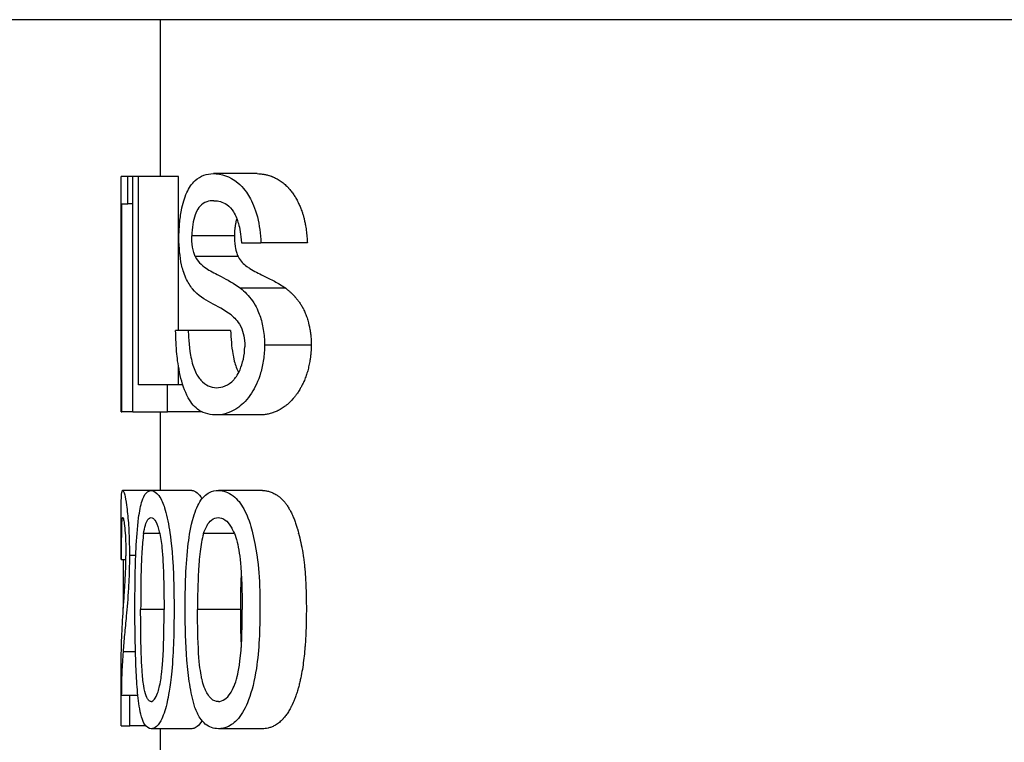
# Model space of a CAD drawing. Extents: x -89225 to 110569, y 13360 to 87647.
# Tile 100 of 256: x 24404 to 24429, y 30242 to 30261. Entities that reach past the tile are written whole.
import ezdxf

# ---------------------------------------------------------------- set-up
doc = ezdxf.new("R2010")
doc.units = 0
doc.layers.add('INSTALLATIE', color=6, linetype='Continuous')

# ---------------------------------------------------------------- blocks, each defined once
blk = doc.blocks.new('Beluchtingsinstallatie VAZ')
for p, q in [((1118345.739, -970608.849), (1118255.739, -970608.849)), ((1118277.739, -970612.849), (1118277.739, -970608.849)), ((1118276.904, -970612.849), (1118276.739, -970612.849)), ((1118276.739, -970613.541), (1118276.739, -970612.849)), ((1118277.031, -970612.849), (1118276.904, -970612.849)), ((1118276.904, -970613.541), (1118276.904, -970612.849)), ((1118277.031, -970618.849), (1118277.031, -970612.849)), ((1118277.18, -970612.849), (1118277.031, -970612.849)), ((1118278.199, -970612.849), (1118277.18, -970612.849)), ((1118277.18, -970618.157), (1118277.18, -970612.849)), ((1118278.199, -970616.772), (1118278.199, -970612.849)), ((1118280.201, -970612.772), (1118279.087, -970612.772)), ((1118276.739, -970618.849), (1118276.739, -970613.541)), ((1118276.739, -970613.541), (1118276.739, -970613.541)), ((1118276.756, -970613.541), (1118276.904, -970613.541)), ((1118276.756, -970618.849), (1118276.756, -970613.541)), ((1118277.031, -970613.541), (1118276.904, -970613.541)), ((1118281.433, -970614.08), (1118281.433, -970614.08)), ((1118279.623, -970614.36), (1118278.538, -970614.36)), ((1118279.802, -970614.541), (1118280.299, -970614.541)), ((1118281.483, -970614.541), (1118280.299, -970614.541)), ((1118279.717, -970614.89), (1118278.627, -970614.89)), ((1118280.932, -970615.695), (1118279.779, -970615.695)), ((1118281.433, -970616.338), (1118281.433, -970616.338)), ((1118278.444, -970616.772), (1118278.126, -970616.772)), ((1118279.525, -970616.772), (1118278.444, -970616.772)), ((1118281.584, -970617.146), (1118280.394, -970617.146)), ((1118278.199, -970618.157), (1118278.199, -970617.693)), ((1118277.916, -970618.157), (1118277.18, -970618.157)), ((1118278.308, -970618.157), (1118277.916, -970618.157)), ((1118277.916, -970618.849), (1118277.916, -970618.157)), ((1118276.739, -970618.849), (1118276.756, -970618.849)), ((1118277.031, -970618.849), (1118276.756, -970618.849)), ((1118277.031, -970618.849), (1118277.916, -970618.849)), ((1118277.739, -970620.849), (1118277.739, -970618.849)), ((1118278.804, -970618.849), (1118277.916, -970618.849)), ((1118280.303, -970618.926), (1118279.183, -970618.926)), ((1118280.66, -970618.849), (1118280.66, -970618.849)), ((1118277.501, -970620.849), (1118276.775, -970620.849)), ((1118278.536, -970620.849), (1118277.501, -970620.849)), ((1118280.336, -970620.849), (1118279.215, -970620.849)), ((1118276.739, -970622.603), (1118276.739, -970621.251)), ((1118277.72, -970621.952), (1118277.308, -970621.952)), ((1118279.624, -970621.952), (1118278.835, -970621.952)), ((1118281.261, -970621.945), (1118281.261, -970621.943)), ((1118277.109, -970622.505), (1118276.947, -970622.505)), ((1118276.857, -970622.618), (1118276.74, -970622.618)), ((1118276.794, -970623.849), (1118276.794, -970622.618)), ((1118277.83, -970623.888), (1118277.234, -970623.888)), ((1118279.776, -970623.888), (1118278.683, -970623.888)), ((1118277.101, -970624.967), (1118276.786, -970624.967)), ((1118276.739, -970626.849), (1118276.739, -970625.305)), ((1118281.261, -970625.854), (1118281.261, -970625.853)), ((1118276.958, -970626.08), (1118276.741, -970626.08)), ((1118277.164, -970626.08), (1118276.958, -970626.08)), ((1118276.958, -970626.849), (1118276.958, -970626.08)), ((1118276.739, -970626.849), (1118276.958, -970626.849)), ((1118277.361, -970626.849), (1118276.958, -970626.849)), ((1118278.536, -970626.926), (1118277.501, -970626.926)), ((1118277.739, -970628.849), (1118277.739, -970626.926)), ((1118280.336, -970626.926), (1118279.215, -970626.926))]:
    blk.add_line(p, q)
blk.add_ellipse((1118300.979, -970622.603), major_axis=(-24.24, 0), ratio=0.099504, start_param=0, end_param=0.006379)
for points, knots in [([(1118278.209, -970614.415), (1118278.211, -970614.292), (1118278.216, -970614.169), (1118278.238, -970613.931), (1118278.253, -970613.816), (1118278.305, -970613.544), (1118278.351, -970613.39), (1118278.468, -970613.132), (1118278.537, -970613.029), (1118278.763, -970612.821), (1118278.922, -970612.782), (1118279.087, -970612.772)], [-0.3534992, -0.3534992, -0.3534992, -0.3534992, -0.3057725, -0.3057725, -0.2583015, -0.2583015, -0.1853457, -0.1853457, -0.114728, -0.114728, 0, 0, 0, 0]), ([(1118279.087, -970612.772), (1118279.287, -970612.782), (1118279.503, -970612.833), (1118279.856, -970613.128), (1118279.953, -970613.274), (1118280.078, -970613.494), (1118280.154, -970613.658), (1118280.261, -970614.085), (1118280.289, -970614.313), (1118280.299, -970614.541)], [-0.2836357, -0.2836357, -0.2836357, -0.2836357, -0.2009852, -0.2009852, -0.1425541, -0.1425541, -0.0688316, -0.0688316, -0.000001, -0.000001, -0.000001, -0.000001]), ([(1118280.201, -970612.772), (1118280.23, -970612.773), (1118280.258, -970612.776), (1118280.287, -970612.778), (1118280.317, -970612.782), (1118280.346, -970612.786), (1118280.375, -970612.791), (1118280.388, -970612.793), (1118280.4, -970612.795), (1118280.412, -970612.798), (1118280.442, -970612.804), (1118280.472, -970612.811), (1118280.5, -970612.82), (1118280.504, -970612.821), (1118280.507, -970612.822), (1118280.51, -970612.823), (1118280.526, -970612.828), (1118280.542, -970612.833), (1118280.557, -970612.838), (1118280.565, -970612.841), (1118280.573, -970612.844), (1118280.58, -970612.847), (1118280.584, -970612.848), (1118280.588, -970612.85), (1118280.592, -970612.851), (1118280.595, -970612.852), (1118280.597, -970612.853), (1118280.6, -970612.854), (1118280.626, -970612.865), (1118280.662, -970612.881), (1118280.692, -970612.897), (1118280.699, -970612.9), (1118280.705, -970612.904), (1118280.712, -970612.908), (1118280.747, -970612.927), (1118280.782, -970612.949), (1118280.816, -970612.973), (1118280.85, -970612.997), (1118280.882, -970613.024), (1118280.914, -970613.052), (1118280.931, -970613.067), (1118280.946, -970613.082), (1118280.962, -970613.097), (1118280.97, -970613.105), (1118280.977, -970613.113), (1118280.985, -970613.121), (1118280.99, -970613.125), (1118280.994, -970613.13), (1118280.998, -970613.134), (1118281, -970613.136), (1118281.002, -970613.139), (1118281.004, -970613.141), (1118281.027, -970613.165), (1118281.051, -970613.194), (1118281.074, -970613.223), (1118281.095, -970613.251), (1118281.116, -970613.28), (1118281.136, -970613.31), (1118281.155, -970613.339), (1118281.173, -970613.368), (1118281.191, -970613.399), (1118281.201, -970613.416), (1118281.211, -970613.434), (1118281.221, -970613.452), (1118281.23, -970613.47), (1118281.24, -970613.488), (1118281.249, -970613.507), (1118281.257, -970613.523), (1118281.265, -970613.54), (1118281.273, -970613.557), (1118281.289, -970613.593), (1118281.304, -970613.629), (1118281.318, -970613.665), (1118281.325, -970613.683), (1118281.332, -970613.702), (1118281.339, -970613.72), (1118281.34, -970613.723), (1118281.341, -970613.726), (1118281.342, -970613.729), (1118281.351, -970613.756), (1118281.36, -970613.783), (1118281.368, -970613.81), (1118281.377, -970613.838), (1118281.385, -970613.867), (1118281.392, -970613.896), (1118281.4, -970613.926), (1118281.407, -970613.956), (1118281.414, -970613.987), (1118281.421, -970614.019), (1118281.427, -970614.051), (1118281.433, -970614.085), (1118281.435, -970614.091), (1118281.436, -970614.097), (1118281.437, -970614.103), (1118281.446, -970614.154), (1118281.453, -970614.207), (1118281.46, -970614.261), (1118281.466, -970614.313), (1118281.471, -970614.367), (1118281.475, -970614.422), (1118281.478, -970614.461), (1118281.481, -970614.501), (1118281.483, -970614.541)], [0, 0, 0, 0, 0.049354, 0.049354, 0.049354, 0.102394, 0.102394, 0.102394, 0.125, 0.125, 0.125, 0.180991, 0.180991, 0.180991, 0.1875, 0.1875, 0.1875, 0.21875, 0.21875, 0.21875, 0.234375, 0.234375, 0.234375, 0.242187, 0.242187, 0.242187, 0.248076, 0.248076, 0.248076, 0.300948, 0.300948, 0.300948, 0.3125, 0.3125, 0.3125, 0.375, 0.375, 0.375, 0.4375, 0.4375, 0.4375, 0.46875, 0.46875, 0.46875, 0.484375, 0.484375, 0.484375, 0.493517, 0.493517, 0.493517, 0.497574, 0.497574, 0.497574, 0.542458, 0.542458, 0.542458, 0.585144, 0.585144, 0.585144, 0.625, 0.625, 0.625, 0.646902, 0.646902, 0.646902, 0.668315, 0.668315, 0.668315, 0.6875, 0.6875, 0.6875, 0.727123, 0.727123, 0.727123, 0.746835, 0.746835, 0.746835, 0.75, 0.75, 0.75, 0.778207, 0.778207, 0.778207, 0.807734, 0.807734, 0.807734, 0.837993, 0.837993, 0.837993, 0.869171, 0.869171, 0.869171, 0.875, 0.875, 0.875, 0.922301, 0.922301, 0.922301, 0.967666, 0.967666, 0.967666, 1, 1, 1, 1]), ([(1118279.103, -970613.464), (1118279.04, -970613.465), (1118278.978, -970613.471), (1118278.855, -970613.511), (1118278.794, -970613.548), (1118278.716, -970613.64), (1118278.669, -970613.701), (1118278.599, -970613.897), (1118278.578, -970613.98), (1118278.548, -970614.163), (1118278.539, -970614.26), (1118278.538, -970614.36)], [-0.3503035, -0.3503035, -0.3503035, -0.3503035, -0.2332863, -0.2332863, -0.1099276, -0.1099276, -0.0596341, -0.0596341, -0.0299381, -0.0299381, 0, 0, 0, 0]), ([(1118279.103, -970613.464), (1118279.174, -970613.468), (1118279.215, -970613.472), (1118279.32, -970613.501), (1118279.375, -970613.525), (1118279.499, -970613.613), (1118279.554, -970613.677), (1118279.661, -970613.847), (1118279.7, -970613.957), (1118279.759, -970614.165), (1118279.786, -970614.319), (1118279.802, -970614.541)], [0.000001, 0.000001, 0.000001, 0.000001, 0.0491539, 0.0491539, 0.102793, 0.102793, 0.1731185, 0.1731185, 0.2714918, 0.2714918, 0.404516, 0.404516, 0.404516, 0.404516]), ([(1118279.683, -970613.92), (1118279.683, -970613.922), (1118279.682, -970613.923), (1118279.675, -970613.949), (1118279.669, -970613.973), (1118279.662, -970614.006), (1118279.66, -970614.013), (1118279.658, -970614.024), (1118279.657, -970614.028), (1118279.654, -970614.045), (1118279.651, -970614.059), (1118279.647, -970614.084), (1118279.645, -970614.095), (1118279.642, -970614.113), (1118279.641, -970614.12), (1118279.64, -970614.129), (1118279.64, -970614.131), (1118279.635, -970614.162), (1118279.632, -970614.19), (1118279.627, -970614.248), (1118279.625, -970614.277), (1118279.623, -970614.324), (1118279.623, -970614.342), (1118279.623, -970614.36)], [0.7469974, 0.7469974, 0.7469974, 0.7469974, 0.75, 0.75, 0.7958858, 0.7958858, 0.8094358, 0.8094358, 0.8163263, 0.8163263, 0.8407193, 0.8407193, 0.8606294, 0.8606294, 0.872036, 0.872036, 0.8755648, 0.8755648, 0.923294, 0.923294, 0.9705724, 0.9705724, 1, 1, 1, 1]), ([(1118278.554, -970615.712), (1118278.494, -970615.634), (1118278.436, -970615.546), (1118278.329, -970615.31), (1118278.297, -970615.191), (1118278.255, -970614.995), (1118278.239, -970614.885), (1118278.216, -970614.655), (1118278.21, -970614.535), (1118278.209, -970614.415)], [-0.133859, -0.133859, -0.133859, -0.133859, -0.1049404, -0.1049404, -0.07165, -0.07165, -0.0360249, -0.0360249, 0, 0, 0, 0]), ([(1118278.627, -970614.89), (1118278.598, -970614.815), (1118278.576, -970614.752), (1118278.541, -970614.539), (1118278.539, -970614.45), (1118278.538, -970614.36)], [0, 0, 0, 0, 0.0318934, 0.0318934, 0.06722766, 0.06722766, 0.06722766, 0.06722766]), ([(1118279.623, -970614.36), (1118279.624, -970614.447), (1118279.626, -970614.529), (1118279.655, -970614.708), (1118279.669, -970614.756), (1118279.687, -970614.814), (1118279.702, -970614.853), (1118279.717, -970614.89)], [-0.0300274, -0.0300274, -0.0300274, -0.0300274, -0.02185213, -0.02185213, -0.01593402, -0.01593402, 0, 0, 0, 0]), ([(1118278.627, -970614.89), (1118278.67, -970614.976), (1118278.719, -970615.036), (1118278.826, -970615.133), (1118278.896, -970615.181), (1118279.038, -970615.274), (1118279.149, -970615.327), (1118279.444, -970615.479), (1118279.61, -970615.569), (1118279.779, -970615.695)], [-0.2693792, -0.2693792, -0.2693792, -0.2693792, -0.2359993, -0.2359993, -0.2021177, -0.2021177, -0.1104563, -0.1104563, -0.000001, -0.000001, -0.000001, -0.000001]), ([(1118279.717, -970614.89), (1118279.749, -970614.951), (1118279.784, -970614.999), (1118279.859, -970615.079), (1118279.899, -970615.11), (1118279.96, -970615.154), (1118279.988, -970615.174), (1118280.125, -970615.261), (1118280.236, -970615.313), (1118280.456, -970615.42), (1118280.55, -970615.466), (1118280.739, -970615.569), (1118280.835, -970615.627), (1118280.932, -970615.695)], [-0.3285894, -0.3285894, -0.3285894, -0.3285894, -0.2800702, -0.2800702, -0.2321784, -0.2321784, -0.2062253, -0.2062253, -0.1209034, -0.1209034, -0.0604949, -0.0604949, -0.000001, -0.000001, -0.000001, -0.000001]), ([(1118279.537, -970616.377), (1118279.362, -970616.242), (1118279.19, -970616.161), (1118278.858, -970615.982), (1118278.698, -970615.884), (1118278.554, -970615.712)], [-0.248908, -0.248908, -0.248908, -0.248908, -0.1241575, -0.1241575, 0, 0, 0, 0]), ([(1118279.779, -970615.695), (1118279.883, -970615.781), (1118279.989, -970615.883), (1118280.181, -970616.159), (1118280.237, -970616.294), (1118280.31, -970616.503), (1118280.34, -970616.624), (1118280.381, -970616.879), (1118280.393, -970617.012), (1118280.394, -970617.146)], [-0.1499634, -0.1499634, -0.1499634, -0.1499634, -0.1154161, -0.1154161, -0.0800141, -0.0800141, -0.0401713, -0.0401713, 0, 0, 0, 0]), ([(1118280.932, -970615.695), (1118280.952, -970615.712), (1118280.973, -970615.728), (1118280.992, -970615.744), (1118281.014, -970615.762), (1118281.034, -970615.78), (1118281.054, -970615.798), (1118281.055, -970615.8), (1118281.057, -970615.801), (1118281.059, -970615.803), (1118281.079, -970615.821), (1118281.098, -970615.839), (1118281.116, -970615.858), (1118281.125, -970615.867), (1118281.134, -970615.876), (1118281.143, -970615.886), (1118281.147, -970615.89), (1118281.151, -970615.895), (1118281.156, -970615.9), (1118281.158, -970615.902), (1118281.16, -970615.904), (1118281.162, -970615.907), (1118281.164, -970615.909), (1118281.165, -970615.91), (1118281.168, -970615.913), (1118281.185, -970615.932), (1118281.206, -970615.956), (1118281.224, -970615.979), (1118281.228, -970615.985), (1118281.233, -970615.991), (1118281.237, -970615.997), (1118281.253, -970616.018), (1118281.269, -970616.039), (1118281.284, -970616.061), (1118281.302, -970616.087), (1118281.319, -970616.114), (1118281.335, -970616.141), (1118281.343, -970616.155), (1118281.351, -970616.169), (1118281.359, -970616.183), (1118281.363, -970616.19), (1118281.367, -970616.197), (1118281.371, -970616.205), (1118281.374, -970616.211), (1118281.377, -970616.217), (1118281.381, -970616.224), (1118281.398, -970616.259), (1118281.415, -970616.295), (1118281.43, -970616.333), (1118281.446, -970616.37), (1118281.46, -970616.409), (1118281.474, -970616.45), (1118281.487, -970616.49), (1118281.499, -970616.531), (1118281.51, -970616.574), (1118281.517, -970616.599), (1118281.523, -970616.625), (1118281.529, -970616.651), (1118281.537, -970616.689), (1118281.544, -970616.727), (1118281.551, -970616.765), (1118281.557, -970616.805), (1118281.563, -970616.844), (1118281.568, -970616.884), (1118281.572, -970616.924), (1118281.576, -970616.964), (1118281.579, -970617.005), (1118281.581, -970617.045), (1118281.583, -970617.085), (1118281.584, -970617.126), (1118281.584, -970617.133), (1118281.584, -970617.139), (1118281.584, -970617.146)], [0, 0, 0, 0, 0.057527, 0.057527, 0.057527, 0.119364, 0.119364, 0.119364, 0.125, 0.125, 0.125, 0.1875, 0.1875, 0.1875, 0.21875, 0.21875, 0.21875, 0.234375, 0.234375, 0.234375, 0.242188, 0.242188, 0.242188, 0.249094, 0.249094, 0.249094, 0.307405, 0.307405, 0.307405, 0.321974, 0.321974, 0.321974, 0.375, 0.375, 0.375, 0.4375, 0.4375, 0.4375, 0.46875, 0.46875, 0.46875, 0.485385, 0.485385, 0.485385, 0.499346, 0.499346, 0.499346, 0.569838, 0.569838, 0.569838, 0.640002, 0.640002, 0.640002, 0.709373, 0.709373, 0.709373, 0.75, 0.75, 0.75, 0.809218, 0.809218, 0.809218, 0.869677, 0.869677, 0.869677, 0.930255, 0.930255, 0.930255, 0.990173, 0.990173, 0.990173, 1, 1, 1, 1]), ([(1118279.537, -970616.377), (1118279.579, -970616.411), (1118279.621, -970616.447), (1118279.699, -970616.532), (1118279.744, -970616.59), (1118279.824, -970616.752), (1118279.848, -970616.836), (1118279.88, -970616.99), (1118279.885, -970617.061), (1118279.889, -970617.187)], [0, 0, 0, 0, 0.0289486, 0.0289486, 0.0550237, 0.0550237, 0.0822012, 0.0822012, 0.1148626, 0.1148626, 0.1148626, 0.1148626]), ([(1118279.183, -970618.926), (1118279.02, -970618.923), (1118278.862, -970618.896), (1118278.618, -970618.734), (1118278.527, -970618.634), (1118278.352, -970618.318), (1118278.289, -970618.115), (1118278.194, -970617.701), (1118278.17, -970617.504), (1118278.138, -970617.179), (1118278.128, -970616.975), (1118278.126, -970616.772)], [-0.2105126, -0.2105126, -0.2105126, -0.2105126, -0.1674366, -0.1674366, -0.1369526, -0.1369526, -0.1014689, -0.1014689, -0.0609704, -0.0609704, 0, 0, 0, 0]), ([(1118278.444, -970616.772), (1118278.448, -970616.85), (1118278.464, -970617.162), (1118278.53, -970617.546), (1118278.567, -970617.676), (1118278.661, -970617.902), (1118278.717, -970617.982), (1118278.827, -970618.106), (1118278.891, -970618.152), (1118279.024, -970618.214), (1118279.094, -970618.229), (1118279.165, -970618.234)], [-0.2390662, -0.2390662, -0.2390662, -0.2390662, -0.1762119, -0.1762119, -0.1384817, -0.1384817, -0.097018, -0.097018, -0.0486098, -0.0486098, -0.000001, -0.000001, -0.000001, -0.000001]), ([(1118279.525, -970616.772), (1118279.53, -970616.874), (1118279.536, -970616.976), (1118279.555, -970617.177), (1118279.567, -970617.275), (1118279.59, -970617.412), (1118279.602, -970617.477), (1118279.651, -970617.665), (1118279.688, -970617.765), (1118279.731, -970617.848)], [-0.6780637, -0.6780637, -0.6780637, -0.6780637, -0.5155565, -0.5155565, -0.3533801, -0.3533801, -0.2790536, -0.2790536, -0.1671135, -0.1671135, -0.1671135, -0.1671135]), ([(1118279.165, -970618.234), (1118279.238, -970618.231), (1118279.313, -970618.218), (1118279.463, -970618.154), (1118279.537, -970618.105), (1118279.638, -970617.996), (1118279.704, -970617.92), (1118279.801, -970617.693), (1118279.83, -970617.601), (1118279.873, -970617.402), (1118279.886, -970617.296), (1118279.889, -970617.187)], [-0.3844126, -0.3844126, -0.3844126, -0.3844126, -0.2540198, -0.2540198, -0.1236272, -0.1236272, -0.065187, -0.065187, -0.0327417, -0.0327417, 0, 0, 0, 0]), ([(1118280.394, -970617.146), (1118280.391, -970617.27), (1118280.381, -970617.394), (1118280.347, -970617.632), (1118280.323, -970617.747), (1118280.232, -970618.059), (1118280.148, -970618.233), (1118279.953, -970618.537), (1118279.837, -970618.65), (1118279.549, -970618.863), (1118279.361, -970618.917), (1118279.183, -970618.926)], [-0.3019239, -0.3019239, -0.3019239, -0.3019239, -0.2730281, -0.2730281, -0.2443263, -0.2443263, -0.190049, -0.190049, -0.1211536, -0.1211536, -0.000001, -0.000001, -0.000001, -0.000001]), ([(1118281.584, -970617.146), (1118281.583, -970617.193), (1118281.58, -970617.24), (1118281.577, -970617.286), (1118281.575, -970617.311), (1118281.573, -970617.336), (1118281.571, -970617.361), (1118281.567, -970617.396), (1118281.563, -970617.431), (1118281.559, -970617.466), (1118281.557, -970617.482), (1118281.554, -970617.497), (1118281.552, -970617.513), (1118281.55, -970617.528), (1118281.547, -970617.544), (1118281.545, -970617.559), (1118281.536, -970617.608), (1118281.527, -970617.655), (1118281.516, -970617.701), (1118281.506, -970617.746), (1118281.495, -970617.789), (1118281.483, -970617.83), (1118281.47, -970617.872), (1118281.457, -970617.912), (1118281.443, -970617.951), (1118281.427, -970617.993), (1118281.411, -970618.034), (1118281.393, -970618.074), (1118281.386, -970618.089), (1118281.379, -970618.104), (1118281.373, -970618.119), (1118281.36, -970618.146), (1118281.347, -970618.172), (1118281.333, -970618.198), (1118281.326, -970618.211), (1118281.319, -970618.224), (1118281.312, -970618.237), (1118281.305, -970618.249), (1118281.298, -970618.262), (1118281.291, -970618.274), (1118281.271, -970618.308), (1118281.25, -970618.34), (1118281.229, -970618.371), (1118281.221, -970618.384), (1118281.212, -970618.396), (1118281.203, -970618.408), (1118281.188, -970618.429), (1118281.172, -970618.45), (1118281.156, -970618.469), (1118281.148, -970618.479), (1118281.14, -970618.489), (1118281.132, -970618.498), (1118281.128, -970618.504), (1118281.123, -970618.51), (1118281.118, -970618.515), (1118281.114, -970618.519), (1118281.111, -970618.523), (1118281.108, -970618.526), (1118281.066, -970618.573), (1118281.022, -970618.616), (1118280.977, -970618.655), (1118280.957, -970618.672), (1118280.936, -970618.688), (1118280.916, -970618.703), (1118280.882, -970618.729), (1118280.848, -970618.752), (1118280.813, -970618.773), (1118280.796, -970618.783), (1118280.778, -970618.793), (1118280.76, -970618.802), (1118280.751, -970618.807), (1118280.743, -970618.812), (1118280.734, -970618.816), (1118280.729, -970618.818), (1118280.725, -970618.82), (1118280.72, -970618.822), (1118280.716, -970618.824), (1118280.712, -970618.826), (1118280.709, -970618.828), (1118280.675, -970618.843), (1118280.647, -970618.855), (1118280.615, -970618.866), (1118280.607, -970618.869), (1118280.6, -970618.871), (1118280.592, -970618.874), (1118280.556, -970618.885), (1118280.519, -970618.895), (1118280.482, -970618.903), (1118280.448, -970618.91), (1118280.413, -970618.916), (1118280.378, -970618.92), (1118280.353, -970618.923), (1118280.328, -970618.925), (1118280.303, -970618.926)], [0, 0, 0, 0, 0.040349, 0.040349, 0.040349, 0.0625, 0.0625, 0.0625, 0.09375, 0.09375, 0.09375, 0.10832, 0.10832, 0.10832, 0.122606, 0.122606, 0.122606, 0.166039, 0.166039, 0.166039, 0.208019, 0.208019, 0.208019, 0.25, 0.25, 0.25, 0.295324, 0.295324, 0.295324, 0.3125, 0.3125, 0.3125, 0.34375, 0.34375, 0.34375, 0.359375, 0.359375, 0.359375, 0.375, 0.375, 0.375, 0.419503, 0.419503, 0.419503, 0.4375, 0.4375, 0.4375, 0.46875, 0.46875, 0.46875, 0.484375, 0.484375, 0.484375, 0.493666, 0.493666, 0.493666, 0.5, 0.5, 0.5, 0.586701, 0.586701, 0.586701, 0.625, 0.625, 0.625, 0.6875, 0.6875, 0.6875, 0.71875, 0.71875, 0.71875, 0.734375, 0.734375, 0.734375, 0.742188, 0.742188, 0.742188, 0.748572, 0.748572, 0.748572, 0.809414, 0.809414, 0.809414, 0.823848, 0.823848, 0.823848, 0.892668, 0.892668, 0.892668, 0.95527, 0.95527, 0.95527, 1, 1, 1, 1]), ([(1118276.739, -970621.251), (1118276.739, -970621.229), (1118276.739, -970621.207), (1118276.74, -970621.077), (1118276.742, -970620.999), (1118276.753, -970620.882), (1118276.762, -970620.854), (1118276.775, -970620.849)], [-0.1394825, -0.1394825, -0.1394825, -0.1394825, -0.1286061, -0.1286061, -0.0707826, -0.0707826, -0.000001, -0.000001, -0.000001, -0.000001]), ([(1118276.775, -970620.849), (1118276.789, -970620.853), (1118276.807, -970620.887), (1118276.842, -970621.026), (1118276.859, -970621.111), (1118276.883, -970621.293), (1118276.892, -970621.369), (1118276.914, -970621.587), (1118276.927, -970621.75), (1118276.944, -970622.121), (1118276.947, -970622.314), (1118276.947, -970622.505)], [-0.2956518, -0.2956518, -0.2956518, -0.2956518, -0.2136472, -0.2136472, -0.1520164, -0.1520164, -0.1177254, -0.1177254, -0.0574926, -0.0574926, 0, 0, 0, 0]), ([(1118277.088, -970623.89), (1118277.089, -970623.363), (1118277.092, -970622.834), (1118277.129, -970622.088), (1118277.148, -970621.805), (1118277.205, -970621.381), (1118277.233, -970621.23), (1118277.291, -970621.052), (1118277.324, -970620.966), (1118277.417, -970620.869), (1118277.459, -970620.852), (1118277.501, -970620.849)], [-0.8407675, -0.8407675, -0.8407675, -0.8407675, -0.4446653, -0.4446653, -0.2540391, -0.2540391, -0.1251182, -0.1251182, -0.0513762, -0.0513762, 0, 0, 0, 0]), ([(1118277.501, -970620.849), (1118277.565, -970620.856), (1118277.633, -970620.894), (1118277.767, -970621.075), (1118277.814, -970621.196), (1118277.894, -970621.448), (1118277.935, -970621.647), (1118277.994, -970622.039), (1118278.046, -970622.369), (1118278.081, -970623.302), (1118278.084, -970623.597), (1118278.085, -970623.89)], [-0.7580845, -0.7580845, -0.7580845, -0.7580845, -0.6325254, -0.6325254, -0.5021438, -0.5021438, -0.2813622, -0.2813622, -0.087919, -0.087919, 0, 0, 0, 0]), ([(1118278.369, -970623.89), (1118278.371, -970623.319), (1118278.38, -970622.733), (1118278.473, -970622.009), (1118278.511, -970621.766), (1118278.631, -970621.359), (1118278.694, -970621.208), (1118278.816, -970621.033), (1118278.884, -970620.954), (1118279.061, -970620.867), (1118279.137, -970620.852), (1118279.215, -970620.849)], [-0.9064621, -0.9064621, -0.9064621, -0.9064621, -0.4262308, -0.4262308, -0.2552201, -0.2552201, -0.1281988, -0.1281988, -0.0524766, -0.0524766, 0, 0, 0, 0]), ([(1118278.536, -970620.849), (1118278.58, -970620.854), (1118278.625, -970620.872), (1118278.713, -970620.944), (1118278.756, -970620.994), (1118278.796, -970621.064)], [-0.8358809, -0.8358809, -0.8358809, -0.8358809, -0.6320278, -0.6320278, -0.4462985, -0.4462985, -0.4462985, -0.4462985]), ([(1118279.215, -970620.849), (1118279.338, -970620.856), (1118279.465, -970620.894), (1118279.703, -970621.072), (1118279.79, -970621.186), (1118279.974, -970621.523), (1118280.04, -970621.751), (1118280.187, -970622.321), (1118280.227, -970622.707), (1118280.268, -970623.254), (1118280.274, -970623.572), (1118280.275, -970623.89)], [-0.217613, -0.217613, -0.217613, -0.217613, -0.2021457, -0.2021457, -0.1879395, -0.1879395, -0.1656214, -0.1656214, -0.0954234, -0.0954234, 0, 0, 0, 0]), ([(1118280.336, -970620.849), (1118280.365, -970620.851), (1118280.394, -970620.854), (1118280.422, -970620.859), (1118280.452, -970620.864), (1118280.482, -970620.87), (1118280.511, -970620.879), (1118280.544, -970620.889), (1118280.575, -970620.9), (1118280.606, -970620.914), (1118280.638, -970620.929), (1118280.669, -970620.946), (1118280.699, -970620.965), (1118280.709, -970620.971), (1118280.719, -970620.978), (1118280.729, -970620.985), (1118280.748, -970620.999), (1118280.768, -970621.013), (1118280.787, -970621.029), (1118280.796, -970621.037), (1118280.805, -970621.045), (1118280.814, -970621.054), (1118280.819, -970621.058), (1118280.824, -970621.062), (1118280.828, -970621.066), (1118280.831, -970621.069), (1118280.833, -970621.071), (1118280.836, -970621.074), (1118280.838, -970621.076), (1118280.84, -970621.078), (1118280.842, -970621.08), (1118280.864, -970621.102), (1118280.885, -970621.126), (1118280.906, -970621.152), (1118280.923, -970621.172), (1118280.94, -970621.194), (1118280.956, -970621.218), (1118280.975, -970621.244), (1118280.993, -970621.272), (1118281.01, -970621.302), (1118281.019, -970621.317), (1118281.028, -970621.332), (1118281.037, -970621.348), (1118281.041, -970621.356), (1118281.046, -970621.365), (1118281.051, -970621.374), (1118281.055, -970621.382), (1118281.059, -970621.389), (1118281.062, -970621.396), (1118281.08, -970621.431), (1118281.097, -970621.467), (1118281.113, -970621.504), (1118281.127, -970621.534), (1118281.14, -970621.566), (1118281.152, -970621.598), (1118281.166, -970621.634), (1118281.18, -970621.672), (1118281.192, -970621.71), (1118281.198, -970621.727), (1118281.204, -970621.745), (1118281.209, -970621.762), (1118281.214, -970621.779), (1118281.22, -970621.797), (1118281.225, -970621.814), (1118281.226, -970621.82), (1118281.228, -970621.825), (1118281.229, -970621.83), (1118281.251, -970621.904), (1118281.271, -970621.98), (1118281.289, -970622.057), (1118281.307, -970622.135), (1118281.324, -970622.213), (1118281.339, -970622.293), (1118281.341, -970622.301), (1118281.342, -970622.309), (1118281.344, -970622.317), (1118281.359, -970622.4), (1118281.373, -970622.485), (1118281.385, -970622.572), (1118281.391, -970622.615), (1118281.397, -970622.659), (1118281.402, -970622.702), (1118281.405, -970622.724), (1118281.407, -970622.746), (1118281.41, -970622.769), (1118281.411, -970622.78), (1118281.412, -970622.791), (1118281.413, -970622.802), (1118281.414, -970622.808), (1118281.414, -970622.815), (1118281.415, -970622.822), (1118281.415, -970622.826), (1118281.416, -970622.831), (1118281.416, -970622.835), (1118281.421, -970622.889), (1118281.426, -970622.946), (1118281.43, -970623.004), (1118281.432, -970623.03), (1118281.434, -970623.058), (1118281.436, -970623.085), (1118281.438, -970623.129), (1118281.441, -970623.173), (1118281.443, -970623.219), (1118281.444, -970623.242), (1118281.445, -970623.265), (1118281.446, -970623.288), (1118281.446, -970623.301), (1118281.447, -970623.315), (1118281.447, -970623.328), (1118281.448, -970623.332), (1118281.448, -970623.336), (1118281.448, -970623.34), (1118281.448, -970623.344), (1118281.448, -970623.348), (1118281.448, -970623.352), (1118281.45, -970623.413), (1118281.451, -970623.445), (1118281.453, -970623.496), (1118281.454, -970623.541), (1118281.454, -970623.589), (1118281.455, -970623.639), (1118281.456, -970623.685), (1118281.456, -970623.733), (1118281.457, -970623.784), (1118281.457, -970623.818), (1118281.457, -970623.854), (1118281.458, -970623.89)], [0, 0, 0, 0, 0.038429, 0.038429, 0.038429, 0.07935, 0.07935, 0.07935, 0.125, 0.125, 0.125, 0.171819, 0.171819, 0.171819, 0.1875, 0.1875, 0.1875, 0.21875, 0.21875, 0.21875, 0.234375, 0.234375, 0.234375, 0.242322, 0.242322, 0.242322, 0.246694, 0.246694, 0.246694, 0.25, 0.25, 0.25, 0.284738, 0.284738, 0.284738, 0.3125, 0.3125, 0.3125, 0.34375, 0.34375, 0.34375, 0.359375, 0.359375, 0.359375, 0.367911, 0.367911, 0.367911, 0.375, 0.375, 0.375, 0.409471, 0.409471, 0.409471, 0.4375, 0.4375, 0.4375, 0.46875, 0.46875, 0.46875, 0.482317, 0.482317, 0.482317, 0.495885, 0.495885, 0.495885, 0.5, 0.5, 0.5, 0.559369, 0.559369, 0.559369, 0.619182, 0.619182, 0.619182, 0.625, 0.625, 0.625, 0.6875, 0.6875, 0.6875, 0.71875, 0.71875, 0.71875, 0.734375, 0.734375, 0.734375, 0.742187, 0.742187, 0.742187, 0.746702, 0.746702, 0.746702, 0.75, 0.75, 0.75, 0.79277, 0.79277, 0.79277, 0.8125, 0.8125, 0.8125, 0.84375, 0.84375, 0.84375, 0.859375, 0.859375, 0.859375, 0.868164, 0.868164, 0.868164, 0.870847, 0.870847, 0.870847, 0.873325, 0.873325, 0.873325, 0.912057, 0.912057, 0.912057, 0.946515, 0.946515, 0.946515, 0.978328, 0.978328, 0.978328, 1, 1, 1, 1]), ([(1118276.774, -970621.541), (1118276.768, -970621.544), (1118276.762, -970621.557), (1118276.753, -970621.61), (1118276.75, -970621.651), (1118276.744, -970621.79), (1118276.743, -970621.88), (1118276.741, -970622.035), (1118276.741, -970622.14), (1118276.74, -970622.369), (1118276.74, -970622.494), (1118276.74, -970622.618)], [-0.1303404, -0.1303404, -0.1303404, -0.1303404, -0.1126167, -0.1126167, -0.0949947, -0.0949947, -0.0718672, -0.0718672, -0.0372249, -0.0372249, 0, 0, 0, 0]), ([(1118276.774, -970621.541), (1118276.778, -970621.543), (1118276.785, -970621.549), (1118276.8, -970621.599), (1118276.808, -970621.639), (1118276.826, -970621.771), (1118276.834, -970621.861), (1118276.847, -970622.041), (1118276.851, -970622.147), (1118276.857, -970622.302), (1118276.858, -970622.408), (1118276.858, -970622.513)], [0, 0, 0, 0, 0.0236606, 0.0236606, 0.0444999, 0.0444999, 0.0751822, 0.0751822, 0.1248045, 0.1248045, 0.2126231, 0.2126231, 0.2126231, 0.2126231]), ([(1118277.308, -970621.952), (1118277.322, -970621.873), (1118277.335, -970621.804), (1118277.373, -970621.676), (1118277.394, -970621.627), (1118277.442, -970621.559), (1118277.471, -970621.544), (1118277.499, -970621.541)], [0, 0, 0, 0, 0.03087907, 0.03087907, 0.05836059, 0.05836059, 0.0896034, 0.0896034, 0.0896034, 0.0896034]), ([(1118277.499, -970621.541), (1118277.519, -970621.544), (1118277.539, -970621.55), (1118277.569, -970621.574), (1118277.59, -970621.593), (1118277.656, -970621.714), (1118277.686, -970621.813), (1118277.741, -970622.033), (1118277.761, -970622.168), (1118277.8, -970622.543), (1118277.811, -970622.817), (1118277.828, -970623.296), (1118277.83, -970623.652), (1118277.83, -970623.888)], [0, 0, 0, 0, 0.0234809, 0.0234809, 0.0353221, 0.0353221, 0.0527276, 0.0527276, 0.0782781, 0.0782781, 0.1231976, 0.1231976, 0.2435699, 0.2435699, 0.2435699, 0.2435699]), ([(1118278.835, -970621.952), (1118278.863, -970621.875), (1118278.888, -970621.809), (1118278.956, -970621.693), (1118278.993, -970621.641), (1118279.093, -970621.562), (1118279.152, -970621.545), (1118279.21, -970621.541)], [0, 0, 0, 0, 0.03114688, 0.03114688, 0.05492958, 0.05492958, 0.08238859, 0.08238859, 0.08238859, 0.08238859]), ([(1118279.21, -970621.541), (1118279.269, -970621.545), (1118279.325, -970621.556), (1118279.435, -970621.64), (1118279.493, -970621.698), (1118279.595, -970621.88), (1118279.648, -970621.987), (1118279.734, -970622.33), (1118279.765, -970622.537), (1118279.818, -970623.192), (1118279.822, -970623.626), (1118279.823, -970623.888)], [0, 0, 0, 0, 0.0400593, 0.0400593, 0.0664141, 0.0664141, 0.083517, 0.083517, 0.0986443, 0.0986443, 0.1207614, 0.1207614, 0.1207614, 0.1207614]), ([(1118277.308, -970621.952), (1118277.289, -970622.095), (1118277.276, -970622.249), (1118277.255, -970622.587), (1118277.249, -970622.758), (1118277.237, -970623.228), (1118277.234, -970623.558), (1118277.234, -970623.888)], [-0.1811159, -0.1811159, -0.1811159, -0.1811159, -0.1418556, -0.1418556, -0.0987853, -0.0987853, 0, 0, 0, 0]), ([(1118278.835, -970621.952), (1118278.798, -970622.093), (1118278.77, -970622.246), (1118278.727, -970622.589), (1118278.715, -970622.766), (1118278.689, -970623.225), (1118278.685, -970623.557), (1118278.683, -970623.888)], [-0.1743153, -0.1743153, -0.1743153, -0.1743153, -0.1391073, -0.1391073, -0.0990339, -0.0990339, 0, 0, 0, 0]), ([(1118276.752, -970624.605), (1118276.761, -970624.37), (1118276.774, -970624.135), (1118276.811, -970623.592), (1118276.825, -970623.408), (1118276.84, -970623.153), (1118276.846, -970623.034), (1118276.855, -970622.78), (1118276.858, -970622.648), (1118276.858, -970622.513)], [-0.1775441, -0.1775441, -0.1775441, -0.1775441, -0.1326769, -0.1326769, -0.0812906, -0.0812906, -0.0407815, -0.0407815, 0, 0, 0, 0]), ([(1118276.947, -970622.505), (1118276.947, -970622.65), (1118276.945, -970622.794), (1118276.936, -970623.1), (1118276.929, -970623.232), (1118276.907, -970623.606), (1118276.886, -970623.846), (1118276.852, -970624.219), (1118276.836, -970624.375), (1118276.809, -970624.675), (1118276.796, -970624.82), (1118276.786, -970624.967)], [-0.2838448, -0.2838448, -0.2838448, -0.2838448, -0.2543137, -0.2543137, -0.219663, -0.219663, -0.1362337, -0.1362337, -0.0680233, -0.0680233, 0, 0, 0, 0]), ([(1118279.798, -970622.959), (1118279.796, -970622.994), (1118279.794, -970623.029), (1118279.792, -970623.086), (1118279.791, -970623.107), (1118279.788, -970623.186), (1118279.786, -970623.247), (1118279.783, -970623.322), (1118279.783, -970623.335), (1118279.783, -970623.354), (1118279.782, -970623.361), (1118279.782, -970623.369), (1118279.782, -970623.371), (1118279.782, -970623.372), (1118279.782, -970623.375), (1118279.782, -970623.378), (1118279.782, -970623.383), (1118279.782, -970623.384), (1118279.782, -970623.386), (1118279.782, -970623.386), (1118279.782, -970623.387), (1118279.782, -970623.388), (1118279.781, -970623.433), (1118279.78, -970623.482), (1118279.778, -970623.581), (1118279.778, -970623.631), (1118279.777, -970623.734), (1118279.776, -970623.785), (1118279.776, -970623.855), (1118279.776, -970623.871), (1118279.776, -970623.888)], [0.5376949, 0.5376949, 0.5376949, 0.5376949, 0.593628, 0.593628, 0.625, 0.625, 0.7135859, 0.7135859, 0.7314867, 0.7314867, 0.7398778, 0.7421517, 0.7421517, 0.7428544, 0.7428544, 0.7468723, 0.7468723, 0.7488499, 0.7488499, 0.7496589, 0.7496589, 0.7503543, 0.7503543, 0.8321601, 0.8321601, 0.9083924, 0.9083924, 0.9789622, 0.9789622, 1, 1, 1, 1]), ([(1118277.196, -970626.348), (1118277.172, -970626.173), (1118277.154, -970625.985), (1118277.125, -970625.588), (1118277.115, -970625.382), (1118277.093, -970624.755), (1118277.089, -970624.316), (1118277.088, -970623.89)], [-0.2557739, -0.2557739, -0.2557739, -0.2557739, -0.1916298, -0.1916298, -0.1278821, -0.1278821, 0, 0, 0, 0]), ([(1118277.501, -970626.234), (1118277.478, -970626.23), (1118277.455, -970626.222), (1118277.422, -970626.183), (1118277.399, -970626.151), (1118277.355, -970626.028), (1118277.332, -970625.943), (1118277.292, -970625.714), (1118277.279, -970625.593), (1118277.249, -970625.15), (1118277.243, -970624.826), (1118277.235, -970624.418), (1118277.234, -970624.197), (1118277.234, -970623.888)], [0, 0, 0, 0, 0.0278404, 0.0278404, 0.0440475, 0.0440475, 0.0569166, 0.0569166, 0.0700036, 0.0700036, 0.0932628, 0.0932628, 0.1347939, 0.1347939, 0.1347939, 0.1347939]), ([(1118277.501, -970626.234), (1118277.53, -970626.23), (1118277.558, -970626.21), (1118277.614, -970626.137), (1118277.642, -970626.084), (1118277.695, -970625.933), (1118277.723, -970625.822), (1118277.761, -970625.596), (1118277.788, -970625.411), (1118277.828, -970624.665), (1118277.83, -970624.271), (1118277.83, -970623.888)], [-0.71305, -0.71305, -0.71305, -0.71305, -0.5598852, -0.5598852, -0.4066803, -0.4066803, -0.2257539, -0.2257539, -0.1151198, -0.1151198, 0, 0, 0, 0]), ([(1118278.085, -970623.89), (1118278.083, -970624.415), (1118278.074, -970624.953), (1118277.985, -970625.887), (1118277.934, -970626.132), (1118277.873, -970626.403), (1118277.826, -970626.556), (1118277.744, -970626.732), (1118277.699, -970626.812), (1118277.591, -970626.906), (1118277.545, -970626.923), (1118277.501, -970626.926)], [-0.4132733, -0.4132733, -0.4132733, -0.4132733, -0.3277387, -0.3277387, -0.2554403, -0.2554403, -0.1229948, -0.1229948, -0.0524319, -0.0524319, 0, 0, 0, 0]), ([(1118278.604, -970626.348), (1118278.554, -970626.176), (1118278.515, -970625.99), (1118278.453, -970625.594), (1118278.43, -970625.388), (1118278.381, -970624.76), (1118278.371, -970624.318), (1118278.369, -970623.89)], [-0.2569318, -0.2569318, -0.2569318, -0.2569318, -0.1925266, -0.1925266, -0.1284625, -0.1284625, 0, 0, 0, 0]), ([(1118279.215, -970626.234), (1118279.154, -970626.229), (1118279.096, -970626.218), (1118278.961, -970626.088), (1118278.911, -970625.993), (1118278.818, -970625.778), (1118278.79, -970625.647), (1118278.75, -970625.422), (1118278.723, -970625.224), (1118278.686, -970624.504), (1118278.684, -970624.121), (1118278.683, -970623.888)], [0, 0, 0, 0, 0.0412396, 0.0412396, 0.0834006, 0.0834006, 0.156598, 0.156598, 0.266296, 0.266296, 0.3808417, 0.3808417, 0.3808417, 0.3808417]), ([(1118279.215, -970626.234), (1118279.268, -970626.23), (1118279.323, -970626.21), (1118279.428, -970626.138), (1118279.478, -970626.086), (1118279.563, -970625.954), (1118279.623, -970625.843), (1118279.697, -970625.594), (1118279.744, -970625.419), (1118279.818, -970624.685), (1118279.822, -970624.283), (1118279.823, -970623.888)], [-1.128059, -1.128059, -1.128059, -1.128059, -0.812103, -0.812103, -0.497076, -0.497076, -0.226129, -0.226129, -0.118634, -0.118634, 0, 0, 0, 0]), ([(1118280.275, -970623.89), (1118280.272, -970624.391), (1118280.256, -970624.907), (1118280.136, -970625.694), (1118280.072, -970625.963), (1118279.913, -970626.38), (1118279.825, -970626.542), (1118279.667, -970626.732), (1118279.585, -970626.812), (1118279.387, -970626.906), (1118279.299, -970626.923), (1118279.215, -970626.926)], [-0.6405486, -0.6405486, -0.6405486, -0.6405486, -0.4038157, -0.4038157, -0.2541981, -0.2541981, -0.1312121, -0.1312121, -0.0575162, -0.0575162, 0, 0, 0, 0]), ([(1118279.776, -970623.888), (1118279.776, -970623.936), (1118279.776, -970623.982), (1118279.776, -970624.072), (1118279.777, -970624.116), (1118279.777, -970624.176), (1118279.778, -970624.194), (1118279.778, -970624.219), (1118279.778, -970624.227), (1118279.778, -970624.238), (1118279.778, -970624.241), (1118279.778, -970624.245), (1118279.778, -970624.246), (1118279.778, -970624.25), (1118279.778, -970624.253), (1118279.778, -970624.257), (1118279.778, -970624.259), (1118279.778, -970624.262), (1118279.778, -970624.263), (1118279.778, -970624.264), (1118279.778, -970624.265), (1118279.779, -970624.324), (1118279.78, -970624.381), (1118279.782, -970624.468), (1118279.783, -970624.499), (1118279.785, -970624.546), (1118279.785, -970624.561), (1118279.786, -970624.584), (1118279.786, -970624.592), (1118279.787, -970624.603), (1118279.787, -970624.609), (1118279.787, -970624.616), (1118279.787, -970624.619), (1118279.787, -970624.62), (1118279.787, -970624.621), (1118279.787, -970624.621), (1118279.787, -970624.622), (1118279.787, -970624.625), (1118279.788, -970624.628), (1118279.788, -970624.633), (1118279.788, -970624.635), (1118279.788, -970624.638), (1118279.788, -970624.64), (1118279.788, -970624.642), (1118279.788, -970624.642), (1118279.79, -970624.685), (1118279.791, -970624.726), (1118279.795, -970624.796), (1118279.796, -970624.826), (1118279.798, -970624.855)], [0, 0, 0, 0, 0.0404972, 0.0404972, 0.0842044, 0.0842044, 0.1040489, 0.1040489, 0.1127309, 0.1127309, 0.1168005, 0.1168005, 0.1175639, 0.1175639, 0.1214826, 0.1214826, 0.1233807, 0.1233807, 0.1246538, 0.1246538, 0.1250568, 0.1250568, 0.1796151, 0.1796151, 0.2112877, 0.2112877, 0.227124, 0.227124, 0.2350421, 0.2350421, 0.2390012, 0.241891, 0.241891, 0.2426221, 0.2426221, 0.2429603, 0.2429603, 0.2429603, 0.2466333, 0.2466333, 0.2484411, 0.2484411, 0.2499314, 0.2499314, 0.2503784, 0.2503784, 0.2876518, 0.2876518, 0.3167534, 0.3167534, 0.3167534, 0.3167534]), ([(1118281.458, -970623.89), (1118281.457, -970623.955), (1118281.456, -970624.019), (1118281.455, -970624.146), (1118281.453, -970624.209), (1118281.45, -970624.336), (1118281.448, -970624.4), (1118281.445, -970624.466), (1118281.445, -970624.47), (1118281.442, -970624.538), (1118281.439, -970624.6), (1118281.434, -970624.683), (1118281.433, -970624.705), (1118281.429, -970624.768), (1118281.426, -970624.807), (1118281.42, -970624.878), (1118281.417, -970624.91), (1118281.414, -970624.945), (1118281.414, -970624.947), (1118281.413, -970624.952), (1118281.413, -970624.953), (1118281.413, -970624.955), (1118281.413, -970624.955), (1118281.406, -970625.034), (1118281.398, -970625.11), (1118281.378, -970625.262), (1118281.367, -970625.338), (1118281.343, -970625.485), (1118281.33, -970625.557), (1118281.307, -970625.663), (1118281.299, -970625.698), (1118281.282, -970625.771), (1118281.273, -970625.809), (1118281.258, -970625.865), (1118281.253, -970625.883), (1118281.245, -970625.91), (1118281.243, -970625.919), (1118281.238, -970625.935), (1118281.236, -970625.941), (1118281.234, -970625.95), (1118281.233, -970625.953), (1118281.219, -970626), (1118281.204, -970626.044), (1118281.178, -970626.119), (1118281.166, -970626.151), (1118281.144, -970626.207), (1118281.133, -970626.232), (1118281.12, -970626.263), (1118281.117, -970626.268), (1118281.113, -970626.277), (1118281.112, -970626.28), (1118281.109, -970626.286), (1118281.108, -970626.289), (1118281.1, -970626.306), (1118281.093, -970626.321), (1118281.082, -970626.344), (1118281.078, -970626.352), (1118281.071, -970626.365), (1118281.068, -970626.37), (1118281.065, -970626.377), (1118281.064, -970626.379), (1118281.062, -970626.383), (1118281.061, -970626.385), (1118281.04, -970626.424), (1118281.02, -970626.459), (1118280.979, -970626.526), (1118280.958, -970626.557), (1118280.915, -970626.615), (1118280.893, -970626.643), (1118280.865, -970626.673), (1118280.86, -970626.679), (1118280.852, -970626.688), (1118280.848, -970626.691), (1118280.843, -970626.697), (1118280.842, -970626.698), (1118280.81, -970626.731), (1118280.778, -970626.759), (1118280.714, -970626.807), (1118280.683, -970626.827), (1118280.624, -970626.859), (1118280.595, -970626.872), (1118280.54, -970626.892), (1118280.512, -970626.901), (1118280.458, -970626.913), (1118280.432, -970626.918), (1118280.382, -970626.924), (1118280.359, -970626.925), (1118280.336, -970626.926)], [0, 0, 0, 0, 0.038594, 0.038594, 0.078898, 0.078898, 0.121997, 0.121997, 0.125, 0.125, 0.170097, 0.170097, 0.1875, 0.1875, 0.21875, 0.21875, 0.246094, 0.246094, 0.249084, 0.249084, 0.24982, 0.24982, 0.250167, 0.250167, 0.30152, 0.30152, 0.355124, 0.355124, 0.409599, 0.409599, 0.4375, 0.4375, 0.46875, 0.46875, 0.484375, 0.484375, 0.492187, 0.492187, 0.497896, 0.497896, 0.5, 0.5, 0.535446, 0.535446, 0.5625, 0.5625, 0.584961, 0.584961, 0.590236, 0.590236, 0.593243, 0.593243, 0.595569, 0.595569, 0.609536, 0.609536, 0.617827, 0.617827, 0.622393, 0.622393, 0.624585, 0.624585, 0.626262, 0.626262, 0.662112, 0.662112, 0.698103, 0.698103, 0.734144, 0.734144, 0.742187, 0.742187, 0.747323, 0.747323, 0.75, 0.75, 0.804008, 0.804008, 0.853006, 0.853006, 0.89479, 0.89479, 0.933738, 0.933738, 0.969263, 0.969263, 1, 1, 1, 1]), ([(1118276.739, -970625.305), (1118276.739, -970625.253), (1118276.739, -970625.199), (1118276.741, -970624.95), (1118276.745, -970624.775), (1118276.752, -970624.605)], [-0.1061676, -0.1061676, -0.1061676, -0.1061676, -0.0818343, -0.0818343, 0, 0, 0, 0]), ([(1118276.786, -970624.967), (1118276.772, -970625.14), (1118276.762, -970625.308), (1118276.747, -970625.669), (1118276.743, -970625.861), (1118276.741, -970626.08)], [-0.1638446, -0.1638446, -0.1638446, -0.1638446, -0.0819219, -0.0819219, 0, 0, 0, 0]), ([(1118277.501, -970626.926), (1118277.44, -970626.919), (1118277.383, -970626.892), (1118277.314, -970626.777), (1118277.286, -970626.723), (1118277.234, -970626.54), (1118277.214, -970626.448), (1118277.196, -970626.348)], [-0.2428677, -0.2428677, -0.2428677, -0.2428677, -0.0943692, -0.0943692, -0.0404624, -0.0404624, 0, 0, 0, 0]), ([(1118279.215, -970626.926), (1118279.097, -970626.919), (1118278.984, -970626.892), (1118278.848, -970626.777), (1118278.793, -970626.723), (1118278.683, -970626.54), (1118278.641, -970626.448), (1118278.604, -970626.348)], [-0.2809467, -0.2809467, -0.2809467, -0.2809467, -0.099034, -0.099034, -0.0418562, -0.0418562, 0, 0, 0, 0]), ([(1118278.796, -970626.715), (1118278.786, -970626.733), (1118278.776, -970626.75), (1118278.727, -970626.823), (1118278.688, -970626.862), (1118278.611, -970626.912), (1118278.573, -970626.924), (1118278.536, -970626.926)], [-0.09626637, -0.09626637, -0.09626637, -0.09626637, -0.08462596, -0.08462596, -0.04240857, -0.04240857, 0, 0, 0, 0])]:
    blk.add_open_spline(points, degree=3, knots=knots)

msp = doc.modelspace()

# ---------------------------------------------------------------- block references
at = {"layer": 'INSTALLATIE'}
msp.add_blockref('Beluchtingsinstallatie VAZ', (-1093870.344, 1000869.493), dxfattribs=at)

doc.saveas('drawing.dxf')
